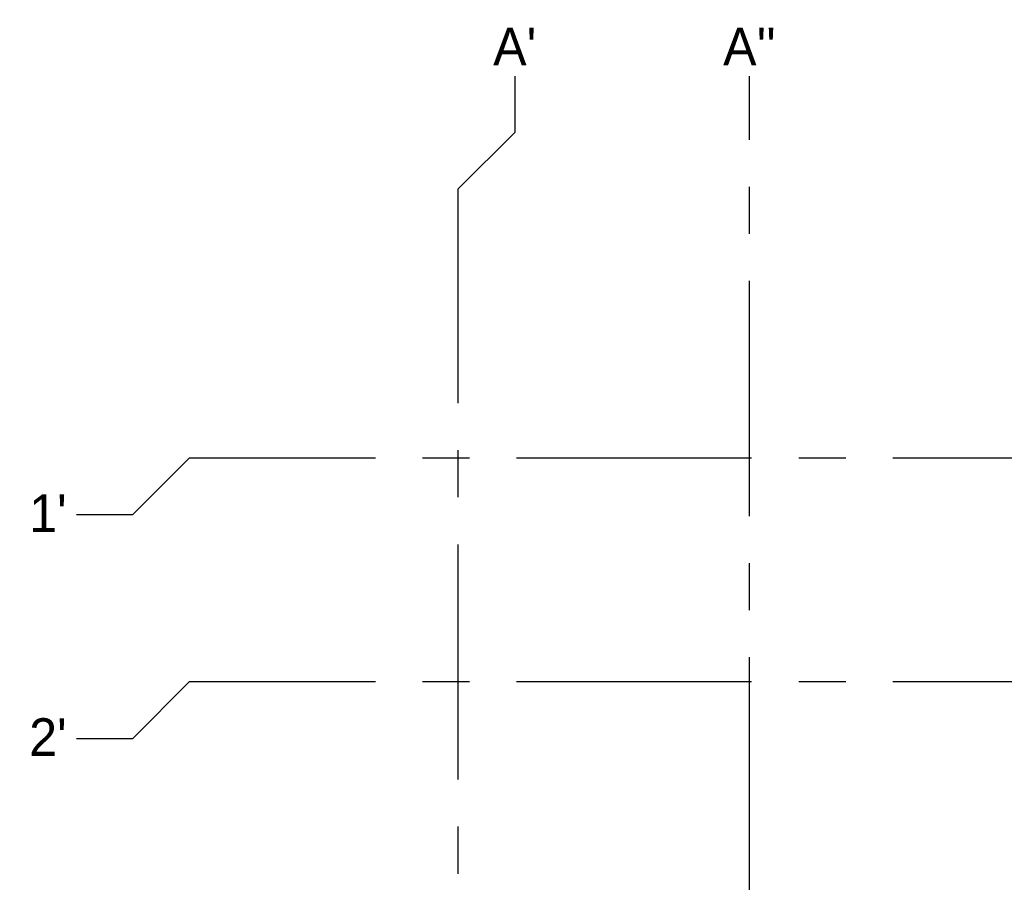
# Model space of a CAD drawing. Header units: millimetres. Extents: x 9607.2 to 9622, y 2418.8 to 2429.8.
# Tile 5 of 17: x 9607.2 to 9612.4, y 2425.2 to 2429.8. Entities that reach past the tile are written whole.
import ezdxf
from ezdxf.enums import TextEntityAlignment as Align

# ---------------------------------------------------------------- set-up
doc = ezdxf.new("R2010")
doc.units = ezdxf.units.MM
doc.set_wipeout_variables(frame=1)
doc.linetypes.add('CENTER', pattern=[2, 1.25, -0.25, 0.25, -0.25])
doc.layers.add('EJES', color=2, linetype='CENTER')
doc.layers.add('EJES @ 0.5', color=2, linetype='CENTER')
doc.styles.add('century gothic', font='GOTHIC.TTF')
doc.styles.get("Standard").update_dxf_attribs({"font": 'arial.ttf'})

# ---------------------------------------------------------------- blocks, each defined once
blk = doc.blocks.new('ejes')
at = {"color": 2, "linetype": 'Continuous'}
blk.add_wipeout([(-0.109, 0.275), (-0.065, 0.291), (-0.006, 0.3), (0.06, 0.297), (0.095, 0.288), (0.16, 0.261), (0.183, 0.246), (0.215, 0.22), (0.241, 0.193), (0.271, 0.149), (0.271, 0.149), (0.292, 0.103), (0.304, 0.065), (0.309, 0.032), (0.31, 0.001), (0.309, -0.027), (0.309, -0.027), (0.3, -0.077), (0.288, -0.113), (0.279, -0.133), (0.259, -0.168), (0.238, -0.195), (0.219, -0.215), (0.19, -0.24), (0.159, -0.26), (0.125, -0.277), (0.089, -0.289), (0.046, -0.297), (0.01, -0.299), (-0.037, -0.296), (-0.069, -0.289), (-0.097, -0.279), (-0.144, -0.256), (-0.171, -0.238), (-0.192, -0.221), (-0.215, -0.197), (-0.215, -0.197), (-0.257, -0.136), (-0.272, -0.101), (-0.272, -0.101), (-0.287, -0.034), (-0.29, 0.001), (-0.287, 0.036), (-0.281, 0.07), (-0.273, 0.099), (-0.258, 0.134), (-0.234, 0.174), (-0.216, 0.198), (-0.197, 0.217), (-0.175, 0.236), (-0.154, 0.251), (-0.126, 0.268), (-0.126, 0.268), (-0.118, 0.272)], dxfattribs=at)
at = {"layer": 'EJES', "color": 3}
blk.add_attdef('EJES', text='', height=0.3, dxfattribs=at).set_placement((0.01, -0.174), align=Align.CENTER)

msp = doc.modelspace()

# ---------------------------------------------------------------- linework, layer by layer
at = {"layer": 'EJES', "color": 1}
for p, q in [((9609.8081, 2429.4804), (9609.8081, 2429.1804)), ((9611.0562, 2419.142), (9611.0562, 2429.4804)), ((9609.5081, 2428.8804), (9609.8081, 2429.1804)), ((9609.5081, 2419.742), (9609.5081, 2428.8804)), ((9608.0781, 2427.4504), (9607.7781, 2427.1504)), ((9621.068, 2427.4504), (9608.0781, 2427.4504)), ((9607.4781, 2427.1504), (9607.7781, 2427.1504)), ((9608.0781, 2426.2612), (9607.7781, 2425.9612)), ((9621.068, 2426.2612), (9608.0781, 2426.2612)), ((9607.4781, 2425.9612), (9607.7781, 2425.9612))]:
    msp.add_line(p, q, dxfattribs=at)

# ---------------------------------------------------------------- next in the draw order: block references
at = {"layer": 'EJES @ 0.5'}
ref = msp.add_blockref('ejes', (9609.8029, 2429.6296), dxfattribs=dict(at, xscale=0.5000000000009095, yscale=0.5000000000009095, zscale=0.5000000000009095))
ref.add_attrib('EJES', "A'", dxfattribs={"layer": 'EJES', "color": 3, "height": 0.2, "style": 'century gothic'}).set_placement((9609.8081, 2429.5366), align=Align.CENTER)
ref = msp.add_blockref('ejes', (9611.051, 2429.6296), dxfattribs=dict(at, xscale=0.5000000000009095, yscale=0.5000000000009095, zscale=0.5000000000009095))
ref.add_attrib('EJES', "A''", dxfattribs={"layer": 'EJES', "color": 3, "height": 0.2, "style": 'century gothic'}).set_placement((9611.0562, 2429.5366), align=Align.CENTER)
ref = msp.add_blockref('ejes', (9607.321, 2427.1501), dxfattribs=dict(at, xscale=0.5000000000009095, yscale=0.5000000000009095, zscale=0.5000000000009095))
ref.add_attrib('EJES', "1'", dxfattribs={"layer": 'EJES', "color": 3, "height": 0.2, "style": 'century gothic'}).set_placement((9607.3263, 2427.0571), align=Align.CENTER)
ref = msp.add_blockref('ejes', (9607.321, 2425.9609), dxfattribs=dict(at, xscale=0.5000000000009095, yscale=0.5000000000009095, zscale=0.5000000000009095))
ref.add_attrib('EJES', "2'", dxfattribs={"layer": 'EJES', "color": 3, "height": 0.2, "style": 'century gothic'}).set_placement((9607.3263, 2425.8679), align=Align.CENTER)

doc.saveas('drawing.dxf')
